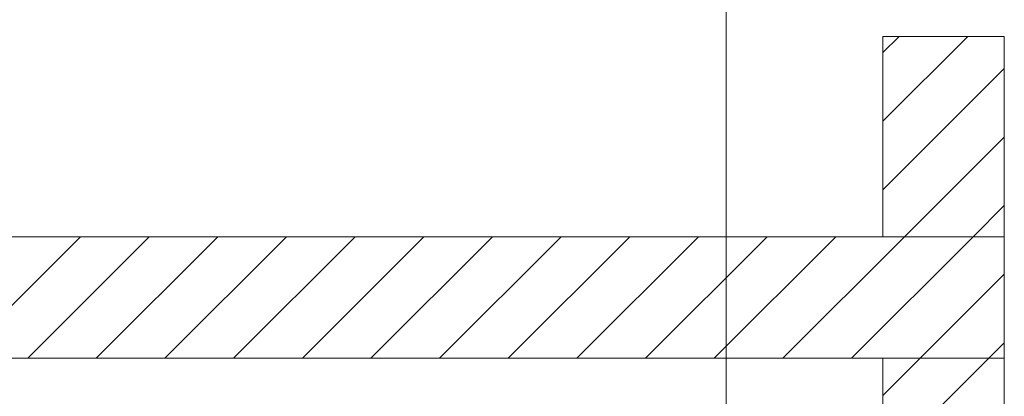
# Model space of a CAD drawing. Extents: x -720 to 300, y 62 to 1162.
# Tile 144 of 256: x 213 to 234, y 756 to 764. Entities that reach past the tile are written whole.
import ezdxf
from ezdxf.lldxf.tags import DXFTag

# ---------------------------------------------------------------- set-up
doc = ezdxf.new("R2010")
doc.units = 0
doc.layers.get('0').update_dxf_attribs({"lineweight": 13})
doc.layers.add('E_Detail_Linie_Text_Bem', color=7, linetype='Continuous', lineweight=13)
doc.layers.add('E_Detail_Wandschraffur', color=7, linetype='Continuous', lineweight=5, true_color=0xc0c0c0)
tags = doc.linetypes.add('fein_strichliert', pattern=[4, 1, -2, 1]).pattern_tags.tags
tags[8:9] = [DXFTag(74, 4), DXFTag(75, 0), DXFTag(340, '0'), DXFTag(46, 0.0), DXFTag(50, 0.0), DXFTag(44, 0.0), DXFTag(45, 0.0)]
tags[6:7] = [DXFTag(74, 4), DXFTag(75, 0), DXFTag(340, '0'), DXFTag(46, 0.0), DXFTag(50, 0.0), DXFTag(44, 0.0), DXFTag(45, 0.0)]
tags[4:5] = [DXFTag(74, 4), DXFTag(75, 0), DXFTag(340, '0'), DXFTag(46, 0.0), DXFTag(50, 0.0), DXFTag(44, 0.0), DXFTag(45, 0.0)]
tags = doc.linetypes.add('fein_strichliert-A06G942X8I', pattern=[4, 1, -2, 1]).pattern_tags.tags
tags[8:9] = [DXFTag(74, 4), DXFTag(75, 0), DXFTag(340, '0'), DXFTag(46, 0.0), DXFTag(50, 0.0), DXFTag(44, 0.0), DXFTag(45, 0.0)]
tags[6:7] = [DXFTag(74, 4), DXFTag(75, 0), DXFTag(340, '0'), DXFTag(46, 0.0), DXFTag(50, 0.0), DXFTag(44, 0.0), DXFTag(45, 0.0)]
tags[4:5] = [DXFTag(74, 4), DXFTag(75, 0), DXFTag(340, '0'), DXFTag(46, 0.0), DXFTag(50, 0.0), DXFTag(44, 0.0), DXFTag(45, 0.0)]

# ---------------------------------------------------------------- blocks, each defined once
blk = doc.blocks.new('Referenz-A06G94308I')
at = {"layer": 'E_Detail_Linie_Text_Bem', "linetype": 'fein_strichliert-A06G942X8I', "ltscale": 0.65}
blk.add_line((228.045, 716.007), (228.045, 768.886), dxfattribs=at)
at = {"layer": 'E_Detail_Linie_Text_Bem', "linetype": 'Continuous', "ltscale": 0.13}
for p, q in [((231.274, 763.449), (233.774, 763.449)), ((231.274, 759.315), (231.274, 763.449)), ((233.774, 763.449), (233.774, 759.315)), ((233.774, 759.315), (182.447, 759.315)), ((233.774, 759.315), (231.274, 759.315)), ((233.774, 756.815), (233.774, 759.315)), ((182.447, 756.815), (231.274, 756.815)), ((192.839, 756.815), (233.774, 756.815)), ((231.274, 756.815), (233.774, 756.815)), ((231.274, 745.015), (231.274, 756.815)), ((233.774, 756.815), (233.774, 716.815))]:
    blk.add_line(p, q, dxfattribs=at)
at = {"layer": 'E_Detail_Wandschraffur', "linetype": 'ByBlock', "ltscale": 0.13}
for p, q in [((231.274, 761.702), (233.021, 763.449)), ((231.715, 759.315), (233.774, 761.373)), ((212.245, 756.815), (214.745, 759.315)), ((215.073, 756.815), (217.573, 759.315)), ((217.901, 756.815), (220.401, 759.315)), ((220.73, 756.815), (223.23, 759.315)), ((223.558, 756.815), (226.058, 759.315)), ((226.387, 756.815), (228.887, 759.315)), ((229.215, 756.815), (231.715, 759.315)), ((232.044, 756.815), (233.774, 758.545)), ((231.274, 756.045), (232.044, 756.815))]:
    blk.add_line(p, q, dxfattribs=at)
at = {"layer": 'E_Detail_Wandschraffur', "linetype": 'fein_strichliert', "ltscale": 0.13}
for p, q in [((231.274, 763.116), (231.607, 763.449)), ((231.274, 760.287), (233.774, 762.787)), ((233.129, 759.315), (233.774, 759.959)), ((213.659, 756.815), (216.159, 759.315)), ((216.487, 756.815), (218.987, 759.315)), ((219.316, 756.815), (221.816, 759.315)), ((222.144, 756.815), (224.644, 759.315)), ((224.972, 756.815), (227.472, 759.315)), ((227.801, 756.815), (230.301, 759.315)), ((230.629, 756.815), (233.129, 759.315)), ((233.458, 756.815), (233.774, 757.131)), ((231.274, 754.631), (233.458, 756.815))]:
    blk.add_line(p, q, dxfattribs=at)

msp = doc.modelspace()

# ---------------------------------------------------------------- block references
at = {"color": 8, "lineweight": 25, "ltscale": 0.25, "true_color": 0x808080}
msp.add_blockref('Referenz-A06G94308I', (0, 0), dxfattribs=at)

doc.saveas('drawing.dxf')
